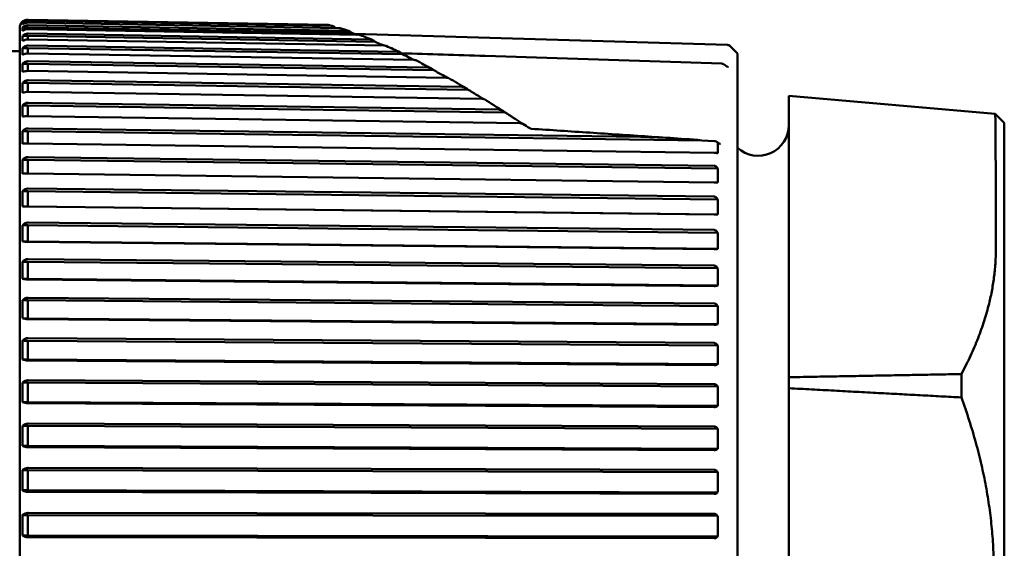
# Model space of a CAD drawing. Header units: millimetres. Extents: x 0 to 1891, y -60 to 594.
# Tile 106 of 118: x 639 to 663, y 346 to 359. Entities that reach past the tile are written whole.
import ezdxf

# ---------------------------------------------------------------- set-up
doc = ezdxf.new("R2010")
doc.units = ezdxf.units.MM
doc.layers.add('Sichtbar (ISO)', color=7, linetype='Continuous', lineweight=50)

msp = doc.modelspace()

# ---------------------------------------------------------------- linework, layer by layer
at = {"layer": 'Sichtbar (ISO)'}
for p, q in [((646.918, 359.206), (639.608, 359.333)), ((639.608, 359.312), (647.004, 359.183)), ((639.404, 332.704), (639.404, 359.137)), ((639.579, 359.262), (639.475, 359.262)), ((639.606, 359.146), (639.475, 359.146)), ((639.606, 359.146), (639.606, 359.102)), ((647.506, 359.01), (639.606, 359.146)), ((647.186, 359.131), (639.608, 359.263)), ((639.608, 359.199), (647.391, 359.065)), ((647.674, 358.963), (639.608, 359.102)), ((639.606, 358.939), (639.475, 358.939)), ((639.606, 358.939), (639.606, 358.85)), ((648.068, 358.796), (639.606, 358.939)), ((639.608, 358.996), (647.944, 358.855)), ((648.292, 358.703), (639.608, 358.85)), ((656.656, 358.72), (647.56, 358.99)), ((639.004, 358.57), (639.404, 358.57)), ((639.606, 358.644), (639.475, 358.644)), ((639.606, 358.644), (639.606, 358.51)), ((648.734, 358.493), (639.606, 358.644)), ((639.608, 358.703), (648.609, 358.554)), ((656.902, 358.513), (656.724, 358.691)), ((649.006, 358.355), (639.608, 358.51)), ((639.608, 358.323), (649.361, 358.167)), ((650.749, 358.452), (656.522, 358.264)), ((656.902, 358.513), (656.902, 333.328)), ((639.606, 358.261), (639.475, 358.261)), ((639.606, 358.261), (639.606, 358.085)), ((649.499, 358.103), (639.606, 358.261)), ((649.801, 357.922), (639.608, 358.085)), ((656.576, 358.245), (656.645, 358.196)), ((639.608, 357.858), (650.189, 357.696)), ((639.606, 357.795), (639.475, 357.795)), ((639.606, 357.795), (639.606, 357.576)), ((650.334, 357.63), (639.606, 357.795)), ((650.668, 357.406), (639.608, 357.576)), ((658.154, 357.48), (658.154, 353.859)), ((658.154, 357.48), (663.185, 357.039)), ((639.606, 357.247), (639.475, 357.247)), ((639.606, 357.247), (639.606, 356.987)), ((651.235, 357.077), (639.606, 357.247)), ((639.608, 357.312), (651.085, 357.144)), ((651.597, 356.812), (639.608, 356.987)), ((663.404, 356.82), (663.185, 357.039)), ((639.608, 356.687), (654.543, 356.482)), ((663.404, 356.82), (663.404, 335.02)), ((639.606, 356.622), (639.475, 356.622)), ((639.606, 356.622), (639.606, 356.323)), ((656.029, 356.396), (639.606, 356.622)), ((656.33, 356.093), (639.608, 356.323)), ((656.029, 356.396), (656.337, 356.375)), ((656.398, 356.357), (656.446, 356.328)), ((639.606, 355.924), (639.475, 355.924)), ((639.606, 355.924), (639.606, 355.588)), ((656.419, 355.708), (639.606, 355.924)), ((639.608, 355.99), (656.33, 355.775)), ((656.399, 356.087), (656.419, 356.083)), ((656.419, 355.708), (656.399, 355.735)), ((656.33, 355.373), (639.608, 355.588)), ((639.608, 355.223), (656.33, 355.025)), ((656.399, 355.37), (656.419, 355.369)), ((639.606, 355.157), (639.475, 355.157)), ((639.606, 355.157), (639.606, 354.789)), ((656.419, 354.958), (639.606, 355.157)), ((656.419, 354.958), (656.399, 354.986)), ((639.606, 354.789), (639.475, 354.789)), ((656.419, 354.59), (639.606, 354.789)), ((656.33, 354.589), (639.608, 354.786)), ((656.399, 354.59), (656.419, 354.59)), ((639.606, 354.327), (639.475, 354.327)), ((639.606, 354.327), (639.606, 353.933)), ((656.419, 354.147), (639.606, 354.327)), ((639.608, 354.393), (656.33, 354.214)), ((656.419, 354.147), (656.399, 354.174)), ((639.606, 353.933), (639.475, 353.933)), ((656.419, 353.753), (639.606, 353.933)), ((656.33, 353.745), (639.608, 353.925)), ((658.154, 353.859), (658.154, 350.628)), ((656.399, 353.749), (656.419, 353.753)), ((639.606, 353.44), (639.475, 353.44)), ((639.606, 353.44), (639.606, 353.022)), ((656.419, 353.28), (639.606, 353.44)), ((639.608, 353.505), (656.33, 353.345)), ((656.419, 353.28), (656.399, 353.307)), ((639.606, 353.022), (639.475, 353.022)), ((656.419, 352.861), (639.606, 353.022)), ((656.33, 352.849), (639.608, 353.008)), ((656.399, 352.856), (656.419, 352.861)), ((639.608, 352.565), (656.33, 352.426)), ((639.606, 352.502), (639.475, 352.502)), ((639.606, 352.502), (639.606, 352.062)), ((656.419, 352.362), (639.606, 352.502)), ((656.419, 352.362), (656.399, 352.388)), ((639.606, 352.062), (639.475, 352.062)), ((656.419, 351.922), (639.606, 352.062)), ((656.33, 351.904), (639.608, 352.043)), ((656.399, 351.915), (656.419, 351.922)), ((639.606, 351.518), (639.475, 351.518)), ((639.606, 351.518), (639.606, 351.061)), ((656.419, 351.401), (639.606, 351.518)), ((639.608, 351.58), (656.33, 351.463)), ((656.419, 351.401), (656.399, 351.426)), ((639.606, 351.061), (639.475, 351.061)), ((656.419, 350.943), (639.606, 351.061)), ((656.33, 350.919), (639.608, 351.037)), ((656.399, 350.933), (656.419, 350.943)), ((662.359, 350.135), (662.359, 350.705)), ((639.606, 350.497), (639.475, 350.497)), ((639.606, 350.497), (639.606, 350.024)), ((656.419, 350.402), (639.606, 350.497)), ((639.608, 350.556), (656.33, 350.461)), ((656.419, 350.402), (656.399, 350.426)), ((658.154, 350.36), (658.154, 350.628)), ((658.154, 350.36), (658.154, 341.481)), ((639.606, 350.024), (639.475, 350.024)), ((656.419, 349.929), (639.606, 350.024)), ((656.33, 349.9), (639.608, 349.995)), ((656.399, 349.917), (656.419, 349.929)), ((639.606, 349.444), (639.475, 349.444)), ((639.606, 349.444), (639.606, 348.959)), ((656.419, 349.372), (639.606, 349.444)), ((639.608, 349.501), (656.33, 349.429)), ((656.419, 349.372), (656.399, 349.395)), ((639.606, 348.959), (639.475, 348.959)), ((656.419, 348.887), (639.606, 348.959)), ((656.33, 348.854), (639.608, 348.925)), ((656.399, 348.873), (656.419, 348.887)), ((639.606, 348.367), (639.475, 348.367)), ((639.606, 348.367), (639.606, 347.874)), ((656.419, 348.319), (639.606, 348.367)), ((639.608, 348.421), (656.33, 348.373)), ((656.419, 348.319), (656.399, 348.341)), ((639.606, 347.874), (639.475, 347.874)), ((656.419, 347.825), (639.606, 347.874)), ((656.33, 347.787), (639.608, 347.835)), ((656.399, 347.81), (656.419, 347.825)), ((639.608, 347.324), (656.33, 347.3)), ((639.606, 347.273), (639.475, 347.273)), ((639.606, 347.273), (639.606, 346.775)), ((656.419, 347.249), (639.606, 347.273)), ((656.419, 347.249), (656.399, 347.27)), ((639.606, 346.775), (639.475, 346.775)), ((656.419, 346.751), (639.606, 346.775)), ((656.33, 346.708), (639.608, 346.732)), ((656.399, 346.733), (656.419, 346.751))]:
    msp.add_line(p, q, dxfattribs=at)
for centre, radius, start, end in [((639.604, 359.137), 0.2, 131.4228, 180), ((656.653, 358.62), 0.1, 45, 88.3), ((656.518, 358.163), 0.1, 55.0248, 88.0991), ((657.404, 356.77), 0.75, 227.9316, 0)]:
    msp.add_arc(centre, radius, start, end, dxfattribs=at)
for centre, major_axis, ratio, start_param, end_param in [((639.548, 359.241), (-0.0001, -0.0781), 0.971262, 4.44656, 4.981553), ((639.548, 359.104), (0, -0.156), 0.487295, 4.444954, 4.979948), ((639.548, 358.878), (0, -0.232), 0.326725, 4.444927, 4.979921), ((639.548, 358.563), (0, -0.307), 0.247017, 4.444917, 4.97991), ((639.548, 358.161), (0, -0.38), 0.199669, 4.444911, 4.979905), ((656.518, 358.163), (0.0033, 0.0999), 0.047252, 0, 0.005927), ((656.588, 358.114), (0.0575, 0.0818), 0.673028, 6.283185, 6.283699), ((639.548, 357.676), (0, -0.45), 0.168519, 4.444908, 4.979901), ((639.548, 357.11), (0, -0.517), 0.146643, 4.444905, 4.979898), ((639.548, 356.468), (0, -0.581), 0.130584, 4.444903, 4.979896), ((656.329, 356.322), (-0.0862, 0.0019), 0.614119, 4.448565, 4.639033), ((656.277, 356.313), (0.144, 0.015), 0.434096, 6.246365, 7.25253), ((639.548, 355.754), (0, -0.641), 0.118424, 4.444901, 4.979895), ((643.578, 355.703), (12.842, -0.305), 0.677178, 6.279791, 6.318719), ((639.548, 354.973), (0, -0.696), 0.109017, 4.4449, 4.979893), ((643.578, 354.926), (12.841, -0.331), 0.735612, 6.282683, 6.321611), ((639.548, 354.13), (0, -0.746), 0.101637, 4.444899, 4.979892), ((643.578, 354.088), (12.84, -0.365), 0.78902, 0.002962, 0.04189), ((639.548, 353.231), (0, -0.792), 0.095807, 4.444898, 4.979891), ((643.578, 353.193), (12.839, -0.41), 0.837039, 0.007251, 0.046178), ((639.548, 352.282), (0, -0.832), 0.091198, 4.444897, 4.97989), ((643.578, 352.249), (12.837, -0.471), 0.87934, 0.012784, 0.051712), ((639.548, 351.29), (0, -0.866), 0.087583, 4.444896, 4.979889), ((643.578, 351.262), (12.833, -0.558), 0.915634, 0.020315, 0.059242), ((639.548, 350.26), (0, -0.895), 0.08483, 4.444983, 4.979802), ((643.578, 350.238), (12.827, -0.69), 0.945673, 0.031345, 0.070272), ((639.548, 349.202), (0, -0.917), 0.082738, 4.444895, 4.979888), ((643.578, 349.185), (12.813, -0.911), 0.969253, 0.049366, 0.088294), ((639.548, 348.12), (0, -0.933), 0.081315, 4.444894, 4.979887), ((643.578, 348.109), (12.773, -1.355), 0.986211, 0.084775, 0.123702), ((639.548, 347.024), (0, -0.943), 0.080481, 4.444894, 4.979887), ((643.578, 347.018), (12.567, -2.657), 0.996433, 0.188182, 0.227109)]:
    msp.add_ellipse(centre, major_axis=major_axis, ratio=ratio, start_param=start_param, end_param=end_param, dxfattribs=at)
for points, knots in [([(639.475, 359.287), (639.473, 359.287), (639.472, 359.287), (639.472, 359.287), (639.472, 359.287), (639.472, 359.287), (639.472, 359.287)], [-0.02413634, -0.02413634, -0.02413634, -0.02413634, 0, 0, 0, 0.00000004, 0.00000004, 0.00000004, 0.00000004]), ([(639.475, 359.287), (639.491, 359.3), (639.514, 359.314), (639.557, 359.329), (639.582, 359.334), (639.604, 359.334), (639.606, 359.334), (639.607, 359.333), (639.608, 359.333)], [0.12922201, 0.12922201, 0.12922201, 0.12922201, 0.13675171, 0.13675171, 0.14339331, 0.14339331, 0.14339331, 0.14371764, 0.14371764, 0.14371764, 0.14371764]), ([(639.608, 359.312), (639.607, 359.312), (639.606, 359.312), (639.604, 359.312), (639.582, 359.312), (639.557, 359.307), (639.514, 359.291), (639.491, 359.277), (639.475, 359.262)], [0.14306897, 0.14306897, 0.14306897, 0.14306897, 0.14339331, 0.14339331, 0.14339331, 0.15003491, 0.15003491, 0.15756461, 0.15756461, 0.15756461, 0.15756461]), ([(639.475, 359.22), (639.491, 359.233), (639.514, 359.245), (639.557, 359.259), (639.582, 359.263), (639.604, 359.263), (639.606, 359.263), (639.607, 359.263), (639.608, 359.263)], [0.12922201, 0.12922201, 0.12922201, 0.12922201, 0.13675171, 0.13675171, 0.14339331, 0.14339331, 0.14339331, 0.14371764, 0.14371764, 0.14371764, 0.14371764]), ([(639.608, 359.199), (639.607, 359.199), (639.606, 359.199), (639.604, 359.199), (639.582, 359.199), (639.557, 359.194), (639.514, 359.177), (639.491, 359.161), (639.475, 359.146)], [0.14306897, 0.14306897, 0.14306897, 0.14306897, 0.14339331, 0.14339331, 0.14339331, 0.15003491, 0.15003491, 0.15756461, 0.15756461, 0.15756461, 0.15756461]), ([(639.475, 359.063), (639.491, 359.075), (639.514, 359.086), (639.557, 359.098), (639.582, 359.102), (639.604, 359.102), (639.606, 359.102), (639.607, 359.102), (639.608, 359.102)], [0.12922201, 0.12922201, 0.12922201, 0.12922201, 0.13675171, 0.13675171, 0.14339331, 0.14339331, 0.14339331, 0.14371764, 0.14371764, 0.14371764, 0.14371764]), ([(646.918, 359.206), (646.924, 359.206), (646.931, 359.205), (646.938, 359.203), (646.939, 359.203), (646.94, 359.203)], [0.000001, 0.000001, 0.000001, 0.000001, 0.001936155, 0.001936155, 0.002274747, 0.002274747, 0.002274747, 0.002274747]), ([(647.084, 359.151), (647.072, 359.161), (647.059, 359.169), (647.039, 359.177), (647.032, 359.18), (647.018, 359.182), (647.011, 359.183), (647.004, 359.183)], [0.00002503, 0.00002503, 0.00002503, 0.00002503, 0.00531853, 0.00531853, 0.0078877, 0.0078877, 0.0102897, 0.0102897, 0.0102897, 0.0102897]), ([(647.104, 359.133), (647.101, 359.135), (647.098, 359.138), (647.091, 359.144), (647.088, 359.147), (647.084, 359.151)], [0.000345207, 0.000345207, 0.000345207, 0.000345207, 0.001740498, 0.001740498, 0.003433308, 0.003433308, 0.003433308, 0.003433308]), ([(647.186, 359.131), (647.193, 359.131), (647.2, 359.13), (647.21, 359.129), (647.213, 359.128), (647.216, 359.127)], [0.000001, 0.000001, 0.000001, 0.000001, 0.002090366, 0.002090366, 0.00304263, 0.00304263, 0.00304263, 0.00304263]), ([(647.486, 359.026), (647.473, 359.037), (647.457, 359.047), (647.432, 359.058), (647.423, 359.06), (647.407, 359.064), (647.399, 359.065), (647.391, 359.065)], [0.00000206, 0.00000206, 0.00000206, 0.00000206, 0.00579814, 0.00579814, 0.00849129, 0.00849129, 0.01093804, 0.01093804, 0.01093804, 0.01093804]), ([(639.608, 358.996), (639.607, 358.996), (639.606, 358.996), (639.604, 358.996), (639.582, 358.996), (639.557, 358.99), (639.514, 358.972), (639.491, 358.956), (639.475, 358.939)], [0.14306897, 0.14306897, 0.14306897, 0.14306897, 0.14339331, 0.14339331, 0.14339331, 0.15003491, 0.15003491, 0.15756461, 0.15756461, 0.15756461, 0.15756461]), ([(639.475, 358.816), (639.491, 358.826), (639.514, 358.836), (639.557, 358.847), (639.582, 358.85), (639.604, 358.85), (639.606, 358.85), (639.607, 358.85), (639.608, 358.85)], [0.12922201, 0.12922201, 0.12922201, 0.12922201, 0.13675171, 0.13675171, 0.14339331, 0.14339331, 0.14339331, 0.14371764, 0.14371764, 0.14371764, 0.14371764]), ([(647.486, 359.026), (647.49, 359.023), (647.493, 359.021), (647.5, 359.015), (647.503, 359.012), (647.506, 359.01)], [-0.002821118, -0.002821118, -0.002821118, -0.002821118, -0.00141271, -0.00141271, -0.000000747, -0.000000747, -0.000000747, -0.000000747]), ([(647.633, 358.963), (647.631, 358.964), (647.628, 358.965), (647.585, 358.981), (647.545, 358.995), (647.506, 359.01)], [0.02599931, 0.02599931, 0.02599931, 0.02599931, 0.02792436, 0.02792436, 0.05555153, 0.05555153, 0.05555153, 0.05555153]), ([(647.674, 358.963), (647.682, 358.963), (647.69, 358.962), (647.703, 358.959), (647.708, 358.958), (647.713, 358.956)], [0.000001, 0.000001, 0.000001, 0.000001, 0.002353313, 0.002353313, 0.004131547, 0.004131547, 0.004131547, 0.004131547]), ([(648.053, 358.808), (648.038, 358.822), (648.019, 358.833), (647.991, 358.846), (647.981, 358.849), (647.963, 358.853), (647.953, 358.855), (647.944, 358.855)], [0.00002706, 0.00002706, 0.00002706, 0.00002706, 0.00661124, 0.00661124, 0.00967647, 0.00967647, 0.01241248, 0.01241248, 0.01241248, 0.01241248]), ([(648.053, 358.808), (648.056, 358.806), (648.058, 358.804), (648.063, 358.8), (648.065, 358.798), (648.068, 358.796)], [-0.002159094, -0.002159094, -0.002159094, -0.002159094, -0.00110306, -0.00110306, -0.000101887, -0.000101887, -0.000101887, -0.000101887]), ([(639.608, 358.703), (639.607, 358.703), (639.606, 358.703), (639.604, 358.703), (639.582, 358.703), (639.557, 358.697), (639.514, 358.678), (639.491, 358.661), (639.475, 358.644)], [0.14306897, 0.14306897, 0.14306897, 0.14306897, 0.14339331, 0.14339331, 0.14339331, 0.15003491, 0.15003491, 0.15756461, 0.15756461, 0.15756461, 0.15756461]), ([(648.282, 358.703), (648.259, 358.713), (648.237, 358.723), (648.166, 358.753), (648.117, 358.775), (648.068, 358.796)], [0.01607358, 0.01607358, 0.01607358, 0.01607358, 0.02914241, 0.02914241, 0.05813089, 0.05813089, 0.05813089, 0.05813089]), ([(648.292, 358.703), (648.3, 358.703), (648.308, 358.702), (648.324, 358.7), (648.332, 358.698), (648.339, 358.695), (648.339, 358.694), (648.34, 358.694)], [0.000001, 0.000001, 0.000001, 0.000001, 0.002490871, 0.002490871, 0.004978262, 0.004978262, 0.005179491, 0.005179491, 0.005179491, 0.005179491]), ([(639.475, 358.481), (639.491, 358.49), (639.514, 358.498), (639.557, 358.508), (639.582, 358.51), (639.604, 358.51), (639.606, 358.51), (639.607, 358.51), (639.608, 358.51)], [0.12922201, 0.12922201, 0.12922201, 0.12922201, 0.13675171, 0.13675171, 0.14339331, 0.14339331, 0.14339331, 0.14371764, 0.14371764, 0.14371764, 0.14371764]), ([(639.608, 358.323), (639.607, 358.323), (639.606, 358.323), (639.604, 358.323), (639.582, 358.323), (639.557, 358.317), (639.514, 358.297), (639.491, 358.279), (639.475, 358.261)], [0.14306897, 0.14306897, 0.14306897, 0.14306897, 0.14339331, 0.14339331, 0.14339331, 0.15003491, 0.15003491, 0.15756461, 0.15756461, 0.15756461, 0.15756461]), ([(648.734, 358.496), (648.713, 358.516), (648.692, 358.53), (648.66, 358.544), (648.649, 358.548), (648.628, 358.553), (648.618, 358.554), (648.609, 358.554)], [0, 0, 0, 0, 0.00805652, 0.00805652, 0.01182801, 0.01182801, 0.01514585, 0.01514585, 0.01514585, 0.01514585]), ([(649.018, 358.355), (648.981, 358.373), (648.945, 358.391), (648.851, 358.437), (648.794, 358.466), (648.734, 358.496)], [0.01105621, 0.01105621, 0.01105621, 0.01105621, 0.030571, 0.030571, 0.06127478, 0.06127478, 0.06127478, 0.06127478]), ([(649.006, 358.355), (649.016, 358.355), (649.026, 358.354), (649.042, 358.351), (649.049, 358.35), (649.057, 358.346), (649.059, 358.346), (649.061, 358.345)], [0.000001, 0.000001, 0.000001, 0.000001, 0.00293685, 0.00293685, 0.005348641, 0.005348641, 0.00615395, 0.00615395, 0.00615395, 0.00615395]), ([(639.475, 358.061), (639.491, 358.068), (639.514, 358.075), (639.557, 358.082), (639.582, 358.085), (639.604, 358.085), (639.606, 358.085), (639.607, 358.085), (639.608, 358.085)], [0.12922201, 0.12922201, 0.12922201, 0.12922201, 0.13675171, 0.13675171, 0.14339331, 0.14339331, 0.14339331, 0.14371764, 0.14371764, 0.14371764, 0.14371764]), ([(649.498, 358.104), (649.478, 358.122), (649.455, 358.138), (649.419, 358.155), (649.406, 358.159), (649.383, 358.165), (649.372, 358.167), (649.361, 358.167)], [0.0000122, 0.0000122, 0.0000122, 0.0000122, 0.00838718, 0.00838718, 0.01227656, 0.01227656, 0.01564502, 0.01564502, 0.01564502, 0.01564502]), ([(649.831, 357.919), (649.782, 357.946), (649.733, 357.973), (649.623, 358.035), (649.561, 358.069), (649.498, 358.104)], [0.00694784, 0.00694784, 0.00694784, 0.00694784, 0.03145251, 0.03145251, 0.06250317, 0.06250317, 0.06250317, 0.06250317]), ([(656.646, 358.196), (656.65, 358.193), (656.654, 358.19), (656.662, 358.186), (656.664, 358.184), (656.668, 358.182), (656.669, 358.181), (656.669, 358.181), (656.669, 358.181), (656.669, 358.181)], [0, 0, 0, 0, 0.002543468, 0.002543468, 0.004820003, 0.004820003, 0.006354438, 0.006354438, 0.006747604, 0.006747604, 0.006747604, 0.006747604]), ([(639.608, 357.858), (639.607, 357.858), (639.606, 357.858), (639.604, 357.858), (639.582, 357.858), (639.557, 357.852), (639.514, 357.832), (639.491, 357.813), (639.475, 357.795)], [0.14306897, 0.14306897, 0.14306897, 0.14306897, 0.14339331, 0.14339331, 0.14339331, 0.15003491, 0.15003491, 0.15756461, 0.15756461, 0.15756461, 0.15756461]), ([(649.801, 357.922), (649.813, 357.921), (649.824, 357.921), (649.842, 357.918), (649.848, 357.916), (649.857, 357.913), (649.86, 357.912), (649.862, 357.91)], [0.000000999, 0.000000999, 0.000000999, 0.000000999, 0.003399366, 0.003399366, 0.005737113, 0.005737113, 0.007074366, 0.007074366, 0.007074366, 0.007074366]), ([(650.334, 357.63), (650.313, 357.649), (650.288, 357.665), (650.25, 357.683), (650.237, 357.687), (650.213, 357.694), (650.201, 357.695), (650.189, 357.696)], [0.00012142, 0.00012142, 0.00012142, 0.00012142, 0.0087041, 0.0087041, 0.01282466, 0.01282466, 0.01635456, 0.01635456, 0.01635456, 0.01635456]), ([(650.491, 357.535), (650.465, 357.551), (650.439, 357.567), (650.386, 357.598), (650.36, 357.614), (650.334, 357.63)], [0.00001861, 0.00001861, 0.00001861, 0.00001861, 0.01246974, 0.01246974, 0.02495787, 0.02495787, 0.02495787, 0.02495787]), ([(639.475, 357.557), (639.491, 357.562), (639.514, 357.568), (639.557, 357.574), (639.582, 357.576), (639.604, 357.576), (639.606, 357.576), (639.607, 357.576), (639.608, 357.576)], [0.12922201, 0.12922201, 0.12922201, 0.12922201, 0.13675171, 0.13675171, 0.14339331, 0.14339331, 0.14339331, 0.14371764, 0.14371764, 0.14371764, 0.14371764]), ([(650.491, 357.535), (650.533, 357.51), (650.574, 357.485), (650.649, 357.441), (650.681, 357.421), (650.714, 357.401)], [-0.03952304, -0.03952304, -0.03952304, -0.03952304, -0.01970841, -0.01970841, -0.00425214, -0.00425214, -0.00425214, -0.00425214]), ([(650.668, 357.406), (650.681, 357.406), (650.692, 357.405), (650.709, 357.403), (650.716, 357.401), (650.726, 357.398), (650.73, 357.397), (650.733, 357.395)], [0.000001, 0.000001, 0.000001, 0.000001, 0.00391086, 0.00391086, 0.006644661, 0.006644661, 0.009139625, 0.009139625, 0.009139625, 0.009139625]), ([(639.608, 357.312), (639.607, 357.312), (639.606, 357.312), (639.604, 357.312), (639.582, 357.312), (639.557, 357.305), (639.514, 357.285), (639.491, 357.266), (639.475, 357.247)], [0.14306897, 0.14306897, 0.14306897, 0.14306897, 0.14339331, 0.14339331, 0.14339331, 0.15003491, 0.15003491, 0.15756461, 0.15756461, 0.15756461, 0.15756461]), ([(651.236, 357.076), (651.212, 357.096), (651.187, 357.113), (651.147, 357.131), (651.134, 357.136), (651.109, 357.142), (651.097, 357.144), (651.085, 357.144)], [0.0003224, 0.0003224, 0.0003224, 0.0003224, 0.00927884, 0.00927884, 0.0134864, 0.0134864, 0.01706187, 0.01706187, 0.01706187, 0.01706187]), ([(639.475, 356.974), (639.491, 356.977), (639.514, 356.981), (639.557, 356.986), (639.582, 356.987), (639.604, 356.987), (639.606, 356.987), (639.607, 356.987), (639.608, 356.987)], [0.12922201, 0.12922201, 0.12922201, 0.12922201, 0.13675171, 0.13675171, 0.14339331, 0.14339331, 0.14339331, 0.14371764, 0.14371764, 0.14371764, 0.14371764]), ([(651.236, 357.076), (651.262, 357.06), (651.289, 357.042), (651.343, 357.008), (651.37, 356.99), (651.415, 356.961), (651.434, 356.949), (651.487, 356.915), (651.523, 356.892), (651.589, 356.849), (651.622, 356.827), (651.655, 356.807)], [-0.06618874, -0.06618874, -0.06618874, -0.06618874, -0.05388238, -0.05388238, -0.04152034, -0.04152034, -0.03296767, -0.03296767, -0.01695507, -0.01695507, -0.00219513, -0.00219513, -0.00219513, -0.00219513]), ([(663.185, 357.039), (663.185, 357.039), (663.185, 357.039), (663.185, 357.038), (663.189, 356.759), (663.193, 356.082), (663.194, 355.924), (663.197, 355.226), (663.199, 354.556), (663.199, 353.765)], [0.8728614, 0.8728614, 0.8728614, 0.8728614, 0.8741256, 0.8741256, 1.2993584, 1.2993584, 1.4106845, 1.4106845, 1.7455959, 1.7455959, 1.7455959, 1.7455959]), ([(639.608, 356.687), (639.607, 356.687), (639.606, 356.687), (639.604, 356.687), (639.582, 356.687), (639.557, 356.681), (639.514, 356.66), (639.491, 356.641), (639.475, 356.622)], [0.14306897, 0.14306897, 0.14306897, 0.14306897, 0.14339331, 0.14339331, 0.14339331, 0.15003491, 0.15003491, 0.15756461, 0.15756461, 0.15756461, 0.15756461]), ([(651.597, 356.812), (651.61, 356.812), (651.621, 356.811), (651.639, 356.809), (651.645, 356.809), (651.656, 356.806), (651.66, 356.805), (651.664, 356.803), (651.665, 356.803), (651.666, 356.802)], [0.000001, 0.000001, 0.000001, 0.000001, 0.00393795, 0.00393795, 0.00669198, 0.00669198, 0.00934971, 0.00934971, 0.01026239, 0.01026239, 0.01026239, 0.01026239]), ([(651.837, 356.689), (651.846, 356.684), (651.857, 356.68), (651.869, 356.678), (651.871, 356.678), (651.873, 356.678)], [0, 0, 0, 0, 0.004418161, 0.004418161, 0.005266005, 0.005266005, 0.005266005, 0.005266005]), ([(651.873, 356.678), (652.111, 356.662), (652.348, 356.646), (652.824, 356.615), (653.062, 356.599), (653.538, 356.568), (653.776, 356.552), (654.252, 356.521), (654.49, 356.505), (654.965, 356.473), (655.203, 356.458), (655.441, 356.442)], [1.550314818, 1.550314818, 1.550314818, 1.550314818, 1.550773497, 1.550773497, 1.551232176, 1.551232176, 1.551690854, 1.551690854, 1.552149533, 1.552149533, 1.552608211, 1.552608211, 1.552608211, 1.552608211]), ([(656.029, 356.396), (655.769, 356.419), (655.493, 356.44), (655.039, 356.466), (654.861, 356.474), (654.639, 356.48), (654.591, 356.481), (654.543, 356.482)], [-0.1731541, -0.1731541, -0.1731541, -0.1731541, -0.0976685, -0.0976685, -0.0488343, -0.0488343, -0.0352948, -0.0352948, -0.0352948, -0.0352948]), ([(639.475, 356.315), (639.491, 356.317), (639.514, 356.32), (639.557, 356.322), (639.582, 356.323), (639.604, 356.323), (639.606, 356.323), (639.607, 356.323), (639.608, 356.323)], [0.12922201, 0.12922201, 0.12922201, 0.12922201, 0.13675171, 0.13675171, 0.14339331, 0.14339331, 0.14339331, 0.14371764, 0.14371764, 0.14371764, 0.14371764]), ([(656.446, 356.328), (656.453, 356.324), (656.459, 356.321), (656.47, 356.315), (656.475, 356.313), (656.481, 356.311), (656.483, 356.31), (656.485, 356.31), (656.486, 356.31), (656.486, 356.31)], [0, 0, 0, 0, 0.003249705, 0.003249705, 0.006178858, 0.006178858, 0.008222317, 0.008222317, 0.009506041, 0.009506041, 0.009506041, 0.009506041]), ([(639.608, 355.99), (639.607, 355.99), (639.606, 355.99), (639.604, 355.99), (639.582, 355.99), (639.557, 355.983), (639.514, 355.962), (639.491, 355.943), (639.475, 355.924)], [0.14306897, 0.14306897, 0.14306897, 0.14306897, 0.14339331, 0.14339331, 0.14339331, 0.15003491, 0.15003491, 0.15756461, 0.15756461, 0.15756461, 0.15756461]), ([(656.33, 356.093), (656.341, 356.092), (656.353, 356.092), (656.374, 356.09), (656.386, 356.089), (656.396, 356.087), (656.397, 356.087), (656.399, 356.087)], [-0.071182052, -0.071182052, -0.071182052, -0.071182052, -0.068033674, -0.068033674, -0.064108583, -0.064108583, -0.063368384, -0.063368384, -0.063368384, -0.063368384]), ([(656.399, 355.735), (656.397, 355.737), (656.396, 355.739), (656.386, 355.751), (656.374, 355.761), (656.353, 355.772), (656.341, 355.775), (656.33, 355.775)], [-0.007986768, -0.007986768, -0.007986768, -0.007986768, -0.00724657, -0.00724657, -0.003321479, -0.003321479, -0.000173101, -0.000173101, -0.000173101, -0.000173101]), ([(639.475, 355.585), (639.491, 355.586), (639.514, 355.587), (639.557, 355.587), (639.582, 355.588), (639.604, 355.588), (639.606, 355.588), (639.607, 355.588), (639.608, 355.588)], [0.12922201, 0.12922201, 0.12922201, 0.12922201, 0.13675171, 0.13675171, 0.14339331, 0.14339331, 0.14339331, 0.14371764, 0.14371764, 0.14371764, 0.14371764]), ([(639.608, 355.223), (639.607, 355.223), (639.606, 355.223), (639.604, 355.223), (639.582, 355.223), (639.557, 355.217), (639.514, 355.196), (639.491, 355.176), (639.475, 355.157)], [0.14306897, 0.14306897, 0.14306897, 0.14306897, 0.14339331, 0.14339331, 0.14339331, 0.15003491, 0.15003491, 0.15756461, 0.15756461, 0.15756461, 0.15756461]), ([(656.33, 355.373), (656.341, 355.373), (656.353, 355.373), (656.374, 355.372), (656.386, 355.371), (656.396, 355.371), (656.397, 355.371), (656.399, 355.37)], [-0.071182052, -0.071182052, -0.071182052, -0.071182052, -0.068033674, -0.068033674, -0.064108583, -0.064108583, -0.063368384, -0.063368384, -0.063368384, -0.063368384]), ([(656.399, 354.986), (656.397, 354.988), (656.396, 354.99), (656.386, 355.002), (656.374, 355.012), (656.353, 355.022), (656.341, 355.025), (656.33, 355.025)], [-0.007986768, -0.007986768, -0.007986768, -0.007986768, -0.00724657, -0.00724657, -0.003321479, -0.003321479, -0.000173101, -0.000173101, -0.000173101, -0.000173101]), ([(639.475, 354.789), (639.491, 354.788), (639.514, 354.788), (639.557, 354.787), (639.582, 354.786), (639.604, 354.786), (639.606, 354.786), (639.607, 354.786), (639.608, 354.786)], [0.12922201, 0.12922201, 0.12922201, 0.12922201, 0.13675171, 0.13675171, 0.14339331, 0.14339331, 0.14339331, 0.14371764, 0.14371764, 0.14371764, 0.14371764]), ([(656.33, 354.589), (656.341, 354.589), (656.353, 354.589), (656.374, 354.589), (656.386, 354.589), (656.396, 354.589), (656.397, 354.59), (656.399, 354.59)], [-0.071182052, -0.071182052, -0.071182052, -0.071182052, -0.068033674, -0.068033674, -0.064108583, -0.064108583, -0.063368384, -0.063368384, -0.063368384, -0.063368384]), ([(639.608, 354.393), (639.607, 354.393), (639.606, 354.393), (639.604, 354.393), (639.582, 354.393), (639.557, 354.387), (639.514, 354.366), (639.491, 354.347), (639.475, 354.327)], [0.14306897, 0.14306897, 0.14306897, 0.14306897, 0.14339331, 0.14339331, 0.14339331, 0.15003491, 0.15003491, 0.15756461, 0.15756461, 0.15756461, 0.15756461]), ([(656.399, 354.174), (656.397, 354.176), (656.396, 354.178), (656.386, 354.19), (656.374, 354.2), (656.353, 354.21), (656.341, 354.213), (656.33, 354.214)], [-0.007986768, -0.007986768, -0.007986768, -0.007986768, -0.00724657, -0.00724657, -0.003321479, -0.003321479, -0.000173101, -0.000173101, -0.000173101, -0.000173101]), ([(639.475, 353.933), (639.491, 353.93), (639.514, 353.928), (639.557, 353.925), (639.582, 353.925), (639.604, 353.925), (639.606, 353.925), (639.607, 353.925), (639.608, 353.925)], [0.12922201, 0.12922201, 0.12922201, 0.12922201, 0.13675171, 0.13675171, 0.14339331, 0.14339331, 0.14339331, 0.14371764, 0.14371764, 0.14371764, 0.14371764]), ([(656.33, 353.745), (656.341, 353.745), (656.353, 353.746), (656.374, 353.747), (656.386, 353.748), (656.396, 353.749), (656.397, 353.749), (656.399, 353.749)], [-0.071182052, -0.071182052, -0.071182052, -0.071182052, -0.068033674, -0.068033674, -0.064108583, -0.064108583, -0.063368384, -0.063368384, -0.063368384, -0.063368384]), ([(639.608, 353.505), (639.607, 353.505), (639.606, 353.505), (639.604, 353.505), (639.582, 353.505), (639.557, 353.499), (639.514, 353.478), (639.491, 353.459), (639.475, 353.44)], [0.14306897, 0.14306897, 0.14306897, 0.14306897, 0.14339331, 0.14339331, 0.14339331, 0.15003491, 0.15003491, 0.15756461, 0.15756461, 0.15756461, 0.15756461]), ([(656.399, 353.307), (656.397, 353.309), (656.396, 353.311), (656.386, 353.322), (656.374, 353.332), (656.353, 353.342), (656.341, 353.345), (656.33, 353.345)], [-0.007986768, -0.007986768, -0.007986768, -0.007986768, -0.00724657, -0.00724657, -0.003321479, -0.003321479, -0.000173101, -0.000173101, -0.000173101, -0.000173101]), ([(639.475, 353.022), (639.491, 353.018), (639.514, 353.014), (639.557, 353.01), (639.582, 353.008), (639.604, 353.008), (639.606, 353.008), (639.607, 353.008), (639.608, 353.008)], [0.12922201, 0.12922201, 0.12922201, 0.12922201, 0.13675171, 0.13675171, 0.14339331, 0.14339331, 0.14339331, 0.14371764, 0.14371764, 0.14371764, 0.14371764]), ([(656.33, 352.849), (656.341, 352.848), (656.353, 352.849), (656.374, 352.851), (656.386, 352.853), (656.396, 352.855), (656.397, 352.855), (656.399, 352.856)], [-0.071182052, -0.071182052, -0.071182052, -0.071182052, -0.068033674, -0.068033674, -0.064108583, -0.064108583, -0.063368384, -0.063368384, -0.063368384, -0.063368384]), ([(639.608, 352.565), (639.607, 352.565), (639.606, 352.565), (639.604, 352.565), (639.582, 352.565), (639.557, 352.559), (639.514, 352.539), (639.491, 352.52), (639.475, 352.502)], [0.14306897, 0.14306897, 0.14306897, 0.14306897, 0.14339331, 0.14339331, 0.14339331, 0.15003491, 0.15003491, 0.15756461, 0.15756461, 0.15756461, 0.15756461]), ([(656.399, 352.388), (656.397, 352.39), (656.396, 352.392), (656.386, 352.404), (656.374, 352.413), (656.353, 352.423), (656.341, 352.426), (656.33, 352.426)], [-0.007986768, -0.007986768, -0.007986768, -0.007986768, -0.00724657, -0.00724657, -0.003321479, -0.003321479, -0.000173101, -0.000173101, -0.000173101, -0.000173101]), ([(639.475, 352.062), (639.491, 352.057), (639.514, 352.051), (639.557, 352.045), (639.582, 352.043), (639.604, 352.043), (639.606, 352.043), (639.607, 352.043), (639.608, 352.043)], [0.12922201, 0.12922201, 0.12922201, 0.12922201, 0.13675171, 0.13675171, 0.14339331, 0.14339331, 0.14339331, 0.14371764, 0.14371764, 0.14371764, 0.14371764]), ([(656.33, 351.904), (656.341, 351.904), (656.353, 351.905), (656.374, 351.908), (656.386, 351.91), (656.396, 351.914), (656.397, 351.914), (656.399, 351.915)], [-0.071182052, -0.071182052, -0.071182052, -0.071182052, -0.068033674, -0.068033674, -0.064108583, -0.064108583, -0.063368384, -0.063368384, -0.063368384, -0.063368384]), ([(639.608, 351.58), (639.607, 351.58), (639.606, 351.58), (639.604, 351.58), (639.582, 351.58), (639.557, 351.574), (639.514, 351.554), (639.491, 351.537), (639.475, 351.518)], [0.14306897, 0.14306897, 0.14306897, 0.14306897, 0.14339331, 0.14339331, 0.14339331, 0.15003491, 0.15003491, 0.15756461, 0.15756461, 0.15756461, 0.15756461]), ([(656.399, 351.426), (656.397, 351.428), (656.396, 351.43), (656.386, 351.441), (656.374, 351.45), (656.353, 351.46), (656.341, 351.463), (656.33, 351.463)], [-0.007986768, -0.007986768, -0.007986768, -0.007986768, -0.00724657, -0.00724657, -0.003321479, -0.003321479, -0.000173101, -0.000173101, -0.000173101, -0.000173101]), ([(639.475, 351.061), (639.491, 351.054), (639.514, 351.047), (639.557, 351.039), (639.582, 351.037), (639.604, 351.037), (639.606, 351.037), (639.607, 351.037), (639.608, 351.037)], [0.12922201, 0.12922201, 0.12922201, 0.12922201, 0.13675171, 0.13675171, 0.14339331, 0.14339331, 0.14339331, 0.14371764, 0.14371764, 0.14371764, 0.14371764]), ([(656.33, 350.919), (656.341, 350.919), (656.353, 350.92), (656.374, 350.924), (656.386, 350.927), (656.396, 350.932), (656.397, 350.932), (656.399, 350.933)], [-0.071182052, -0.071182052, -0.071182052, -0.071182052, -0.068033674, -0.068033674, -0.064108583, -0.064108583, -0.063368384, -0.063368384, -0.063368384, -0.063368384]), ([(639.608, 350.556), (639.607, 350.556), (639.606, 350.556), (639.604, 350.556), (639.582, 350.556), (639.557, 350.55), (639.514, 350.531), (639.491, 350.514), (639.475, 350.497)], [0.14306897, 0.14306897, 0.14306897, 0.14306897, 0.14339331, 0.14339331, 0.14339331, 0.15003491, 0.15003491, 0.15756461, 0.15756461, 0.15756461, 0.15756461]), ([(656.399, 350.426), (656.397, 350.428), (656.396, 350.43), (656.386, 350.44), (656.374, 350.449), (656.353, 350.459), (656.341, 350.461), (656.33, 350.461)], [-0.007986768, -0.007986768, -0.007986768, -0.007986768, -0.00724657, -0.00724657, -0.003321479, -0.003321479, -0.000173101, -0.000173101, -0.000173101, -0.000173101]), ([(639.475, 350.024), (639.491, 350.015), (639.514, 350.007), (639.557, 349.998), (639.582, 349.995), (639.604, 349.995), (639.606, 349.995), (639.607, 349.995), (639.608, 349.995)], [0.12922201, 0.12922201, 0.12922201, 0.12922201, 0.13675171, 0.13675171, 0.14339331, 0.14339331, 0.14339331, 0.14371764, 0.14371764, 0.14371764, 0.14371764]), ([(656.33, 349.9), (656.341, 349.9), (656.353, 349.901), (656.374, 349.906), (656.386, 349.91), (656.396, 349.915), (656.397, 349.916), (656.399, 349.917)], [-0.071182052, -0.071182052, -0.071182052, -0.071182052, -0.068033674, -0.068033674, -0.064108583, -0.064108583, -0.063368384, -0.063368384, -0.063368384, -0.063368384]), ([(639.608, 349.501), (639.607, 349.501), (639.606, 349.501), (639.604, 349.501), (639.582, 349.501), (639.557, 349.495), (639.514, 349.477), (639.491, 349.461), (639.475, 349.444)], [0.14306897, 0.14306897, 0.14306897, 0.14306897, 0.14339331, 0.14339331, 0.14339331, 0.15003491, 0.15003491, 0.15756461, 0.15756461, 0.15756461, 0.15756461]), ([(656.399, 349.395), (656.397, 349.397), (656.396, 349.399), (656.386, 349.409), (656.374, 349.418), (656.353, 349.426), (656.341, 349.429), (656.33, 349.429)], [-0.007986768, -0.007986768, -0.007986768, -0.007986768, -0.00724657, -0.00724657, -0.003321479, -0.003321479, -0.000173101, -0.000173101, -0.000173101, -0.000173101]), ([(639.475, 348.959), (639.491, 348.949), (639.514, 348.939), (639.557, 348.929), (639.582, 348.925), (639.604, 348.925), (639.606, 348.925), (639.607, 348.925), (639.608, 348.925)], [0.12922201, 0.12922201, 0.12922201, 0.12922201, 0.13675171, 0.13675171, 0.14339331, 0.14339331, 0.14339331, 0.14371764, 0.14371764, 0.14371764, 0.14371764]), ([(656.33, 348.854), (656.341, 348.854), (656.353, 348.855), (656.374, 348.86), (656.386, 348.865), (656.396, 348.871), (656.397, 348.872), (656.399, 348.873)], [-0.071182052, -0.071182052, -0.071182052, -0.071182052, -0.068033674, -0.068033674, -0.064108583, -0.064108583, -0.063368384, -0.063368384, -0.063368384, -0.063368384]), ([(639.608, 348.421), (639.607, 348.421), (639.606, 348.421), (639.604, 348.421), (639.582, 348.421), (639.557, 348.415), (639.514, 348.398), (639.491, 348.383), (639.475, 348.367)], [0.14306897, 0.14306897, 0.14306897, 0.14306897, 0.14339331, 0.14339331, 0.14339331, 0.15003491, 0.15003491, 0.15756461, 0.15756461, 0.15756461, 0.15756461]), ([(656.399, 348.341), (656.397, 348.342), (656.396, 348.344), (656.386, 348.354), (656.374, 348.362), (656.353, 348.37), (656.341, 348.373), (656.33, 348.373)], [-0.007986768, -0.007986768, -0.007986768, -0.007986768, -0.00724657, -0.00724657, -0.003321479, -0.003321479, -0.000173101, -0.000173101, -0.000173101, -0.000173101]), ([(639.475, 347.874), (639.491, 347.862), (639.514, 347.851), (639.557, 347.839), (639.582, 347.835), (639.604, 347.835), (639.606, 347.835), (639.607, 347.835), (639.608, 347.835)], [0.12922201, 0.12922201, 0.12922201, 0.12922201, 0.13675171, 0.13675171, 0.14339331, 0.14339331, 0.14339331, 0.14371764, 0.14371764, 0.14371764, 0.14371764]), ([(656.33, 347.787), (656.341, 347.787), (656.353, 347.789), (656.374, 347.795), (656.386, 347.801), (656.396, 347.807), (656.397, 347.809), (656.399, 347.81)], [-0.071182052, -0.071182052, -0.071182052, -0.071182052, -0.068033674, -0.068033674, -0.064108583, -0.064108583, -0.063368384, -0.063368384, -0.063368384, -0.063368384]), ([(639.608, 347.324), (639.607, 347.324), (639.606, 347.324), (639.604, 347.324), (639.582, 347.324), (639.557, 347.319), (639.514, 347.303), (639.491, 347.288), (639.475, 347.273)], [0.14306897, 0.14306897, 0.14306897, 0.14306897, 0.14339331, 0.14339331, 0.14339331, 0.15003491, 0.15003491, 0.15756461, 0.15756461, 0.15756461, 0.15756461]), ([(656.399, 347.27), (656.397, 347.271), (656.396, 347.273), (656.386, 347.282), (656.374, 347.29), (656.353, 347.297), (656.341, 347.299), (656.33, 347.3)], [-0.007986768, -0.007986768, -0.007986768, -0.007986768, -0.00724657, -0.00724657, -0.003321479, -0.003321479, -0.000173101, -0.000173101, -0.000173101, -0.000173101]), ([(639.475, 346.775), (639.491, 346.762), (639.514, 346.75), (639.557, 346.736), (639.582, 346.732), (639.604, 346.732), (639.606, 346.732), (639.607, 346.732), (639.608, 346.732)], [0.12922201, 0.12922201, 0.12922201, 0.12922201, 0.13675171, 0.13675171, 0.14339331, 0.14339331, 0.14339331, 0.14371764, 0.14371764, 0.14371764, 0.14371764]), ([(656.33, 346.708), (656.341, 346.708), (656.353, 346.71), (656.374, 346.717), (656.386, 346.723), (656.396, 346.731), (656.397, 346.732), (656.399, 346.733)], [-0.071182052, -0.071182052, -0.071182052, -0.071182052, -0.068033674, -0.068033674, -0.064108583, -0.064108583, -0.063368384, -0.063368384, -0.063368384, -0.063368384])]:
    msp.add_open_spline(points, degree=3, knots=knots, dxfattribs=at)
for points in [[(646.94, 359.203), (646.957, 359.199), (646.989, 359.191), (647.031, 359.18)], [(647.216, 359.127), (647.281, 359.107), (647.353, 359.084), (647.43, 359.058)], [(647.713, 358.956), (647.805, 358.921), (647.9, 358.883), (647.998, 358.843)], [(648.34, 358.694), (648.449, 358.645), (648.562, 358.592), (648.677, 358.536)], [(648.707, 358.519), (649.387, 358.496), (650.068, 358.474), (650.748, 358.452)], [(649.061, 358.345), (649.186, 358.28), (649.314, 358.213), (649.444, 358.142)], [(656.576, 358.245), (656.576, 358.245), (656.576, 358.245), (656.576, 358.245)], [(649.862, 357.91), (650.002, 357.831), (650.144, 357.749), (650.287, 357.664)], [(650.733, 357.395), (650.886, 357.301), (651.041, 357.204), (651.197, 357.105)], [(651.666, 356.802), (651.723, 356.765), (651.78, 356.727), (651.837, 356.689)]]:
    msp.add_open_spline(points, degree=3, dxfattribs=at)
for points, weights in [([(656.419, 356.083), (656.423, 356.204), (656.42, 356.326)], [1.69312184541, 1.69337500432, 1.69322830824]), ([(663.199, 353.765), (663.199, 352.285), (662.359, 350.705)], [1.27927488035, 1.27927488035, 1.2314661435]), ([(658.154, 350.628), (660.308, 350.667), (662.359, 350.705)], [1.00009121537, 1.00025746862, 1.00015185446]), ([(662.359, 350.135), (660.311, 350.246), (658.154, 350.36)], [1.00015667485, 1.0002702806, 1.00009573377]), ([(662.359, 350.135), (663.883, 345.92), (662.359, 341.705)], [1.23096562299, 1.32029098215, 1.23096562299])]:
    msp.add_rational_spline(points, weights, degree=2, dxfattribs=at)

doc.saveas('drawing.dxf')
